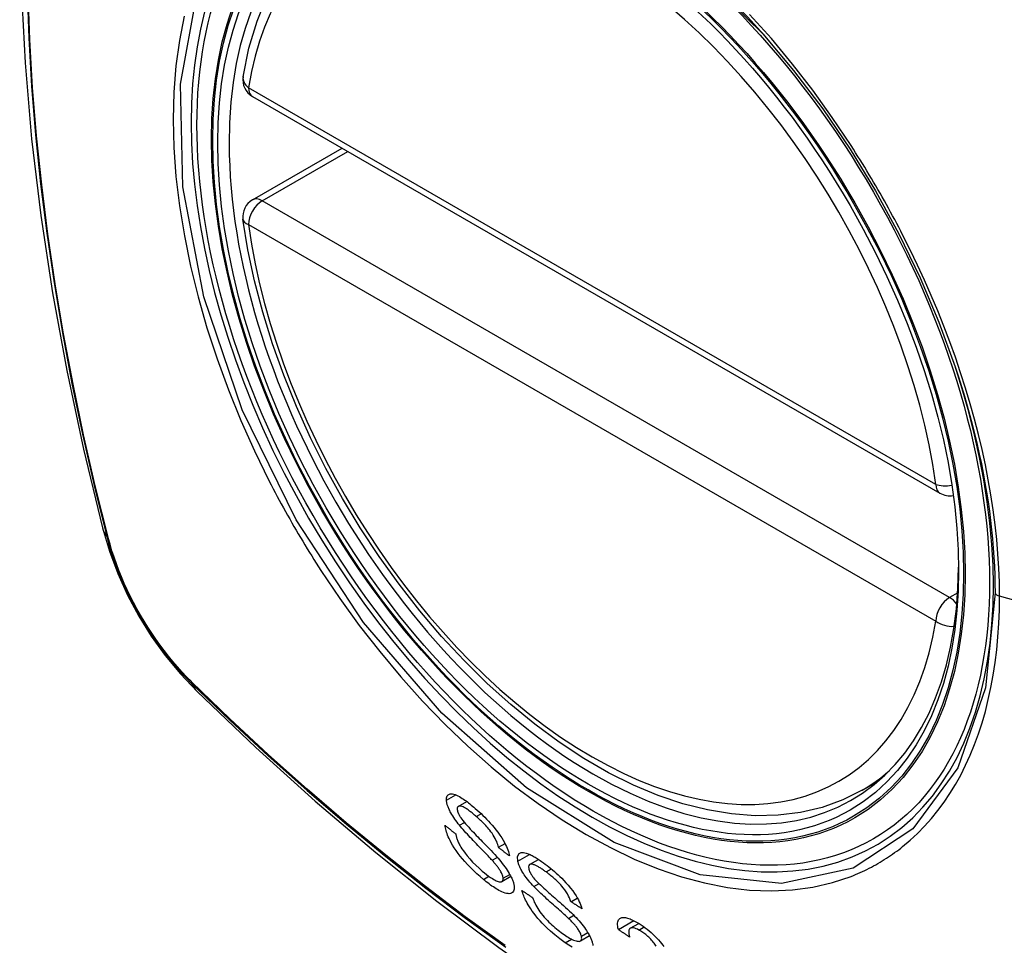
# Model space of a CAD drawing. Header units: inches. Extents: x 94.4 to 112.3, y 27.4 to 61.9.
# Tile 11 of 19: x 104.394 to 104.996, y 43.38 to 43.945. Entities that reach past the tile are written whole.
import ezdxf

# ---------------------------------------------------------------- set-up
doc = ezdxf.new("R2010")
doc.units = ezdxf.units.IN
doc.header["$MEASUREMENT"] = 0
doc.layers.add('Visible Edges(ANSI)', color=7, linetype='Continuous', lineweight=25)
doc.layers.add('Visible Tangent Edges(ANSI)', color=7, linetype='Continuous', lineweight=25)

msp = doc.modelspace()

# ---------------------------------------------------------------- linework, layer by layer
at = {"layer": 'Visible Edges(ANSI)'}
for p, q in [((104.5365, 43.89821), (104.95624, 43.65587)), ((104.5365, 43.83509), (104.59117, 43.86665)), ((104.90877, 43.47442), (104.91905, 43.48035)), ((104.66219, 43.46455), (104.66734, 43.46753)), ((104.68665, 43.43953), (104.69072, 43.44188)), ((104.68286, 43.43159), (104.68599, 43.43339)), ((104.70568, 43.42898), (104.71115, 43.43214)), ((104.6888, 43.41865), (104.69427, 43.4218)), ((104.73099, 43.40632), (104.73485, 43.40855)), ((104.72948, 43.39612), (104.73275, 43.398)), ((104.75992, 43.3893), (104.76934, 43.39474)), ((104.76722, 43.39005), (104.7724, 43.39304)), ((104.73671, 43.3823), (104.74233, 43.38555))]:
    msp.add_line(p, q, dxfattribs=at)
at = {"layer": 'Visible Edges(ANSI)', "flags": 128}
for points in [[(104.4484, 44.34192), (104.43555, 44.30387), (104.42449, 44.26468), (104.4152, 44.22445), (104.40764, 44.18323), (104.4018, 44.14109), (104.39765, 44.09809), (104.39518, 44.0543), (104.39436, 44.00977), (104.39517, 43.96457), (104.3976, 43.91876), (104.40162, 43.87241), (104.40721, 43.82558), (104.41436, 43.77833), (104.42304, 43.73073), (104.43323, 43.68285), (104.44491, 43.63476)], [(104.53075, 43.91034), (104.53435, 43.92783), (104.53927, 43.94432), (104.54552, 43.95971), (104.55309, 43.97391), (104.56195, 43.9868), (104.57206, 43.99828), (104.58337, 44.00823), (104.59578, 44.01654)], [(104.84818, 43.93647), (104.86693, 43.91414), (104.88469, 43.89064), (104.90142, 43.86605), (104.91698, 43.84054), (104.93128, 43.81431), (104.94421, 43.78754), (104.95568, 43.7604), (104.96563, 43.73304)], [(104.90877, 43.47442), (104.8969, 43.46848), (104.88434, 43.46394), (104.87118, 43.46081), (104.8575, 43.45909), (104.84341, 43.45879), (104.82898, 43.45989), (104.81427, 43.46234), (104.79935, 43.46612), (104.78429, 43.47121), (104.76913, 43.47755), (104.75396, 43.48512), (104.73881, 43.49386), (104.72375, 43.50374), (104.70885, 43.51471), (104.69416, 43.52671), (104.67975, 43.5397), (104.66567, 43.55361), (104.65198, 43.56837), (104.63875, 43.58393), (104.62603, 43.60021), (104.61387, 43.61713), (104.60233, 43.63463), (104.59146, 43.65263), (104.58131, 43.67104), (104.57193, 43.68978), (104.56335, 43.70877), (104.55561, 43.72793), (104.54875, 43.74717), (104.5428, 43.7664), (104.5378, 43.78555), (104.53376, 43.80453), (104.53071, 43.82325)], [(104.44491, 43.63476), (104.44915, 43.62047), (104.45429, 43.60675), (104.46028, 43.59354), (104.46708, 43.58082), (104.47469, 43.56857), (104.48314, 43.55678), (104.49245, 43.54547), (104.50271, 43.53465)], [(104.50271, 43.53465), (104.53851, 43.5005), (104.57488, 43.46773), (104.61176, 43.43642), (104.64911, 43.4066), (104.68687, 43.37834), (104.725, 43.35168), (104.76346, 43.32667), (104.8022, 43.30337), (104.84117, 43.28181), (104.88033, 43.26206), (104.91964, 43.24415), (104.95906, 43.22814), (104.99853, 43.21408), (105.03803, 43.20201), (105.07749, 43.192), (105.11687, 43.1841)], [(104.65497, 43.46828), (104.65503, 43.46976), (104.65542, 43.47091), (104.65605, 43.47164), (104.65672, 43.47201), (104.65731, 43.47216), (104.65794, 43.4722), (104.65864, 43.47214), (104.65941, 43.47197), (104.66024, 43.4717), (104.6611, 43.47135), (104.66198, 43.47093), (104.66285, 43.47047), (104.66372, 43.46996), (104.66456, 43.46944), (104.66537, 43.46891), (104.66614, 43.46839), (104.66693, 43.46783), (104.66772, 43.46725), (104.66851, 43.46665), (104.66932, 43.46602), (104.67013, 43.46537), (104.67094, 43.46469), (104.67176, 43.46401), (104.67257, 43.4633)], [(104.6629, 43.453), (104.66215, 43.45394), (104.66143, 43.45489), (104.66072, 43.45584), (104.66005, 43.45679), (104.6594, 43.45774), (104.65878, 43.45869), (104.65821, 43.45963), (104.6577, 43.4605), (104.65727, 43.46129), (104.65691, 43.46201), (104.6566, 43.46266), (104.65634, 43.46323), (104.65613, 43.46373), (104.65594, 43.46421), (104.65577, 43.46467), (104.65562, 43.46512), (104.65548, 43.46555), (104.65536, 43.46598), (104.65526, 43.46639), (104.65517, 43.46679), (104.6551, 43.46718), (104.65504, 43.46756), (104.655, 43.46792), (104.65497, 43.46828)], [(104.67318, 43.45835), (104.67267, 43.45879), (104.67216, 43.45923), (104.67164, 43.45966), (104.67113, 43.46009), (104.67062, 43.4605), (104.67012, 43.46091), (104.66961, 43.4613), (104.66911, 43.46169), (104.66861, 43.46206), (104.66811, 43.46242), (104.66761, 43.46276), (104.66713, 43.46309), (104.66665, 43.46339), (104.66618, 43.46367), (104.66571, 43.46393), (104.66515, 43.4642), (104.66451, 43.46446), (104.66382, 43.46466), (104.66313, 43.46475), (104.66254, 43.46469), (104.66207, 43.46448), (104.66174, 43.46408), (104.66157, 43.46353), (104.66155, 43.46282)], [(104.67257, 43.4633), (104.67373, 43.46227), (104.67489, 43.46122), (104.67605, 43.46014), (104.67721, 43.45903), (104.67835, 43.4579), (104.67949, 43.45674), (104.68062, 43.45555), (104.68174, 43.45433), (104.68285, 43.45308), (104.68401, 43.45172), (104.6852, 43.45025), (104.68641, 43.44868), (104.68761, 43.44701), (104.68872, 43.44534), (104.68966, 43.44381), (104.69044, 43.4424), (104.6911, 43.44113), (104.69163, 43.43999), (104.69208, 43.43892), (104.69247, 43.43789), (104.69278, 43.43691), (104.69304, 43.43598), (104.69323, 43.43508), (104.69336, 43.43423)], [(104.66155, 43.46282), (104.66156, 43.46265), (104.66158, 43.46247), (104.66161, 43.46229), (104.66164, 43.4621), (104.66168, 43.46191), (104.66173, 43.46171), (104.66178, 43.4615), (104.66185, 43.4613), (104.66191, 43.46108), (104.66199, 43.46086), (104.66208, 43.46064), (104.66217, 43.46041), (104.66227, 43.46018), (104.66238, 43.45994), (104.66249, 43.4597), (104.66261, 43.45946), (104.66274, 43.45921), (104.66287, 43.45896), (104.66301, 43.45872), (104.66316, 43.45846), (104.66331, 43.45821), (104.66347, 43.45795), (104.66364, 43.4577), (104.66381, 43.45744)], [(104.66381, 43.45744), (104.66434, 43.45668), (104.665, 43.45583), (104.66577, 43.45489), (104.66664, 43.45388), (104.66757, 43.45282), (104.66854, 43.45175), (104.66951, 43.45069), (104.67047, 43.44967), (104.67139, 43.44869), (104.6723, 43.44775), (104.67319, 43.44682), (104.67408, 43.4459), (104.67498, 43.44498), (104.67589, 43.44405), (104.67683, 43.44309), (104.6778, 43.44209), (104.67882, 43.44104), (104.67988, 43.43994), (104.68101, 43.43877), (104.68217, 43.43754), (104.68334, 43.4363), (104.68447, 43.43508), (104.68553, 43.43391), (104.68649, 43.43282)], [(104.68665, 43.43953), (104.68648, 43.44033), (104.68625, 43.44118), (104.68596, 43.44206), (104.68561, 43.44298), (104.68519, 43.44395), (104.6847, 43.44495), (104.68413, 43.44597), (104.68349, 43.44703), (104.6828, 43.44808), (104.6821, 43.44905), (104.68143, 43.44993), (104.6808, 43.45071), (104.6802, 43.45142), (104.67959, 43.45211), (104.67897, 43.4528), (104.67834, 43.45347), (104.6777, 43.45413), (104.67706, 43.45477), (104.67641, 43.4554), (104.67577, 43.45601), (104.67512, 43.45661), (104.67448, 43.45721), (104.67383, 43.45778), (104.67318, 43.45835)], [(104.67749, 43.41994), (104.67552, 43.42164), (104.67353, 43.42342), (104.67155, 43.42527), (104.66961, 43.42718), (104.66778, 43.42907), (104.66617, 43.43083), (104.66473, 43.4325), (104.66338, 43.43416), (104.66209, 43.43583), (104.66087, 43.43752), (104.65973, 43.43921), (104.65874, 43.44082), (104.65788, 43.4423), (104.65716, 43.44366), (104.65656, 43.44488), (104.65607, 43.44596), (104.65565, 43.44695), (104.65529, 43.4479), (104.65497, 43.44883), (104.6547, 43.44971), (104.65448, 43.45057), (104.6543, 43.4514), (104.65417, 43.45219), (104.65407, 43.45296)], [(104.65407, 43.45296), (104.65434, 43.45274), (104.65461, 43.45252), (104.65488, 43.4523), (104.65515, 43.45208), (104.65543, 43.45186), (104.6557, 43.45164), (104.65597, 43.45142), (104.65624, 43.4512), (104.65651, 43.45098), (104.65678, 43.45076), (104.65705, 43.45054), (104.65732, 43.45032), (104.65759, 43.45011), (104.65786, 43.44989), (104.65813, 43.44967), (104.65841, 43.44945), (104.65868, 43.44923), (104.65895, 43.44901), (104.65922, 43.44879), (104.65949, 43.44857), (104.65976, 43.44835), (104.66003, 43.44813), (104.66031, 43.44791), (104.66058, 43.44769)], [(104.68286, 43.43159), (104.68235, 43.43215), (104.68177, 43.43279), (104.68111, 43.43349), (104.68039, 43.43424), (104.67962, 43.43505), (104.6788, 43.4359), (104.67794, 43.4368), (104.67704, 43.43772), (104.67612, 43.43868), (104.67517, 43.43965), (104.67421, 43.44064), (104.67325, 43.44164), (104.67229, 43.44265), (104.67133, 43.44364), (104.67039, 43.44463), (104.66947, 43.44561), (104.66857, 43.44656), (104.66771, 43.44749), (104.66685, 43.44843), (104.66599, 43.44939), (104.66515, 43.45033), (104.66435, 43.45126), (104.66359, 43.45215), (104.6629, 43.453)], [(104.66058, 43.44769), (104.66067, 43.44724), (104.66078, 43.44678), (104.66089, 43.44631), (104.66103, 43.44583), (104.66117, 43.44534), (104.66133, 43.44484), (104.66151, 43.44433), (104.6617, 43.44381), (104.66191, 43.44328), (104.66214, 43.44274), (104.6624, 43.44219), (104.66267, 43.44163), (104.66296, 43.44106), (104.6633, 43.44041), (104.66379, 43.43959), (104.66443, 43.43857), (104.66526, 43.43736), (104.66629, 43.43595), (104.66758, 43.43433), (104.66913, 43.4325), (104.67093, 43.43054), (104.67287, 43.42857), (104.67484, 43.42672), (104.67682, 43.42498)], [(104.69336, 43.43423), (104.69308, 43.43445), (104.6928, 43.43467), (104.69252, 43.43489), (104.69224, 43.43511), (104.69196, 43.43534), (104.69168, 43.43556), (104.6914, 43.43578), (104.69112, 43.436), (104.69084, 43.43622), (104.69056, 43.43644), (104.69028, 43.43666), (104.69, 43.43688), (104.68972, 43.4371), (104.68944, 43.43732), (104.68917, 43.43754), (104.68889, 43.43776), (104.68861, 43.43798), (104.68833, 43.4382), (104.68805, 43.43843), (104.68777, 43.43865), (104.68749, 43.43887), (104.68721, 43.43909), (104.68693, 43.43931), (104.68665, 43.43953)], [(104.69853, 43.431), (104.69832, 43.43397), (104.69925, 43.43581), (104.70049, 43.43639), (104.70126, 43.43644), (104.70204, 43.43638), (104.70283, 43.43622), (104.70358, 43.43601), (104.70428, 43.43577), (104.70489, 43.43553), (104.70545, 43.43529), (104.70602, 43.43504), (104.7066, 43.43476), (104.7072, 43.43446), (104.7078, 43.43414), (104.70841, 43.4338), (104.70903, 43.43345), (104.70966, 43.43307), (104.71029, 43.43268), (104.71093, 43.43227), (104.71158, 43.43185), (104.71223, 43.43141), (104.71289, 43.43096), (104.71355, 43.4305), (104.71422, 43.43002)], [(104.68955, 43.42064), (104.6895, 43.42105), (104.68942, 43.42148), (104.68931, 43.42195), (104.68915, 43.42244), (104.68896, 43.42295), (104.68873, 43.42348), (104.68847, 43.42403), (104.68819, 43.42456), (104.68791, 43.42507), (104.68761, 43.42556), (104.68731, 43.42602), (104.68701, 43.42647), (104.68671, 43.4269), (104.6864, 43.42733), (104.68608, 43.42776), (104.68574, 43.42819), (104.6854, 43.42863), (104.68505, 43.42906), (104.68469, 43.42949), (104.68433, 43.42992), (104.68396, 43.43035), (104.6836, 43.43077), (104.68323, 43.43118), (104.68286, 43.43159)], [(104.68649, 43.43282), (104.68735, 43.4318), (104.6882, 43.43076), (104.68904, 43.42972), (104.68984, 43.42868), (104.69062, 43.42763), (104.69137, 43.42658), (104.69207, 43.42554), (104.69271, 43.42455), (104.69327, 43.42363), (104.69374, 43.42279), (104.69415, 43.42203), (104.6945, 43.42134), (104.69479, 43.42072), (104.69504, 43.42016), (104.69526, 43.41961), (104.69546, 43.41909), (104.69564, 43.41858), (104.6958, 43.41808), (104.69594, 43.4176), (104.69605, 43.41713), (104.69615, 43.41668), (104.69623, 43.41624), (104.69629, 43.41581), (104.69633, 43.41539)], [(104.70835, 43.41554), (104.70753, 43.41642), (104.70673, 43.41732), (104.70594, 43.41823), (104.70517, 43.41915), (104.70443, 43.42007), (104.70372, 43.421), (104.70304, 43.42193), (104.70244, 43.4228), (104.70191, 43.42361), (104.70145, 43.42434), (104.70106, 43.425), (104.70073, 43.42559), (104.70045, 43.42611), (104.70019, 43.4266), (104.69996, 43.42708), (104.69974, 43.42755), (104.69953, 43.42801), (104.69934, 43.42847), (104.69917, 43.42891), (104.69902, 43.42935), (104.69887, 43.42977), (104.69875, 43.43019), (104.69863, 43.4306), (104.69853, 43.431)], [(104.71577, 43.42447), (104.7153, 43.42481), (104.71484, 43.42514), (104.71437, 43.42546), (104.71391, 43.42578), (104.71345, 43.42609), (104.71299, 43.42639), (104.71253, 43.42669), (104.71208, 43.42697), (104.71163, 43.42725), (104.71118, 43.42751), (104.71074, 43.42776), (104.71031, 43.428), (104.70988, 43.42822), (104.70946, 43.42843), (104.70906, 43.42861), (104.70866, 43.42878), (104.70828, 43.42892), (104.70789, 43.42904), (104.70726, 43.42918), (104.70644, 43.4292), (104.70568, 43.42898), (104.70518, 43.42845), (104.70501, 43.42761), (104.70515, 43.42649)], [(104.71422, 43.43002), (104.71532, 43.42922), (104.71643, 43.42838), (104.71754, 43.42751), (104.71866, 43.42662), (104.71977, 43.4257), (104.72089, 43.42475), (104.722, 43.42377), (104.72311, 43.42275), (104.72422, 43.42171), (104.72535, 43.42061), (104.7266, 43.41934), (104.72794, 43.4179), (104.72935, 43.4163), (104.73077, 43.41456), (104.73204, 43.41288), (104.73313, 43.41132), (104.73406, 43.40988), (104.73483, 43.40859), (104.73549, 43.40739), (104.73608, 43.40623), (104.73659, 43.40511), (104.73703, 43.40402), (104.7374, 43.40298), (104.73771, 43.40197)], [(104.67682, 43.42498), (104.67809, 43.42392), (104.67936, 43.42292), (104.68062, 43.42198), (104.68185, 43.42112), (104.68297, 43.42039), (104.68393, 43.41983), (104.68472, 43.41941), (104.68538, 43.41909), (104.68601, 43.41883), (104.6866, 43.41862), (104.68715, 43.41848), (104.68766, 43.41842), (104.6881, 43.41842), (104.68847, 43.4185), (104.68876, 43.41862), (104.68898, 43.41877), (104.68914, 43.41893), (104.68927, 43.4191), (104.68938, 43.4193), (104.68946, 43.41952), (104.68952, 43.41977), (104.68955, 43.42004), (104.68956, 43.42033), (104.68955, 43.42064)], [(104.70515, 43.42649), (104.7052, 43.42629), (104.70525, 43.42609), (104.70531, 43.42589), (104.70538, 43.42569), (104.70545, 43.42547), (104.70553, 43.42526), (104.70562, 43.42504), (104.70572, 43.42481), (104.70582, 43.42459), (104.70593, 43.42436), (104.70605, 43.42412), (104.70617, 43.42388), (104.7063, 43.42364), (104.70644, 43.4234), (104.70659, 43.42315), (104.70674, 43.4229), (104.7069, 43.42265), (104.70706, 43.42241), (104.70723, 43.42216), (104.70741, 43.4219), (104.70759, 43.42165), (104.70778, 43.4214), (104.70797, 43.42115), (104.70816, 43.42089)], [(104.73099, 43.40632), (104.73059, 43.40743), (104.7301, 43.40858), (104.72953, 43.40978), (104.72885, 43.41102), (104.72807, 43.4123), (104.72717, 43.41361), (104.72625, 43.41484), (104.72541, 43.41586), (104.7247, 43.41667), (104.72413, 43.41729), (104.72356, 43.41789), (104.72297, 43.41848), (104.72238, 43.41905), (104.72179, 43.41961), (104.72119, 43.42015), (104.72058, 43.42068), (104.71998, 43.4212), (104.71937, 43.42171), (104.71877, 43.4222), (104.71816, 43.42268), (104.71756, 43.42315), (104.71696, 43.4236), (104.71637, 43.42404), (104.71577, 43.42447)], [(104.69633, 43.41539), (104.6963, 43.41395), (104.69596, 43.41279), (104.69537, 43.41199), (104.69467, 43.41152), (104.69401, 43.4113), (104.69332, 43.4112), (104.69255, 43.41121), (104.6917, 43.41134), (104.69077, 43.41158), (104.68981, 43.4119), (104.68885, 43.4123), (104.68789, 43.41275), (104.68696, 43.41323), (104.68608, 43.41372), (104.68526, 43.41421), (104.68442, 43.41473), (104.68358, 43.41529), (104.68273, 43.41587), (104.68187, 43.41649), (104.681, 43.41713), (104.68013, 43.4178), (104.67925, 43.41849), (104.67837, 43.41921), (104.67749, 43.41994)], [(104.70816, 43.42089), (104.70878, 43.42016), (104.70952, 43.41934), (104.71038, 43.41844), (104.71133, 43.41749), (104.71233, 43.41652), (104.71337, 43.41554), (104.71439, 43.41459), (104.71539, 43.41368), (104.71635, 43.41281), (104.71729, 43.41197), (104.71822, 43.41115), (104.71915, 43.41034), (104.72008, 43.40952), (104.72104, 43.40868), (104.72202, 43.40782), (104.72305, 43.40693), (104.72412, 43.40598), (104.72525, 43.40498), (104.72644, 43.40392), (104.72767, 43.40281), (104.72891, 43.40168), (104.7301, 43.40057), (104.73123, 43.3995), (104.73225, 43.39851)], [(104.72948, 43.39612), (104.72894, 43.39664), (104.72831, 43.39722), (104.72762, 43.39785), (104.72686, 43.39854), (104.72604, 43.39927), (104.72518, 43.40004), (104.72427, 43.40085), (104.72332, 43.40169), (104.72235, 43.40254), (104.72136, 43.40342), (104.72035, 43.40431), (104.71933, 43.40521), (104.71832, 43.40611), (104.71732, 43.40701), (104.71633, 43.4079), (104.71536, 43.40877), (104.71442, 43.40963), (104.71351, 43.41047), (104.71259, 43.41133), (104.71167, 43.4122), (104.71078, 43.41307), (104.70992, 43.41392), (104.7091, 43.41475), (104.70835, 43.41554)], [(104.72746, 43.38123), (104.72428, 43.38357), (104.72116, 43.38603), (104.71854, 43.38827), (104.71643, 43.3902), (104.71481, 43.39178), (104.71344, 43.39319), (104.71212, 43.39463), (104.71084, 43.39609), (104.70961, 43.39759), (104.70843, 43.3991), (104.70737, 43.40055), (104.70644, 43.40191), (104.70562, 43.40318), (104.70491, 43.40434), (104.7043, 43.40539), (104.70379, 43.40634), (104.70331, 43.40726), (104.70287, 43.40816), (104.70248, 43.40905), (104.70212, 43.40991), (104.7018, 43.41075), (104.70151, 43.41156), (104.70126, 43.41236), (104.70104, 43.41314)], [(104.70104, 43.41314), (104.70131, 43.41296), (104.70158, 43.41278), (104.70185, 43.4126), (104.70212, 43.41242), (104.7024, 43.41224), (104.70267, 43.41206), (104.70294, 43.41187), (104.70321, 43.41169), (104.70348, 43.41151), (104.70375, 43.41133), (104.70402, 43.41115), (104.70429, 43.41097), (104.70456, 43.41079), (104.70483, 43.41061), (104.70511, 43.41043), (104.70538, 43.41025), (104.70565, 43.41007), (104.70592, 43.40989), (104.70619, 43.40971), (104.70646, 43.40953), (104.70673, 43.40935), (104.70701, 43.40917), (104.70728, 43.40899), (104.70755, 43.40881)], [(104.70755, 43.40881), (104.70786, 43.40794), (104.70821, 43.40704), (104.7086, 43.40611), (104.70905, 43.40516), (104.70954, 43.40418), (104.71008, 43.40319), (104.71068, 43.40218), (104.71134, 43.40116), (104.71206, 43.40013), (104.71287, 43.39906), (104.71377, 43.39795), (104.7147, 43.39686), (104.71565, 43.39582), (104.7166, 43.39481), (104.71754, 43.39386), (104.71846, 43.39297), (104.71938, 43.39211), (104.72029, 43.39128), (104.72122, 43.39048), (104.72214, 43.38971), (104.72307, 43.38896), (104.724, 43.38824), (104.72492, 43.38754), (104.72584, 43.38688)], [(104.73771, 43.40197), (104.73743, 43.40215), (104.73715, 43.40233), (104.73687, 43.40251), (104.73659, 43.40269), (104.73631, 43.40288), (104.73603, 43.40306), (104.73574, 43.40324), (104.73546, 43.40342), (104.73518, 43.4036), (104.7349, 43.40378), (104.73462, 43.40396), (104.73434, 43.40414), (104.73406, 43.40433), (104.73378, 43.40451), (104.7335, 43.40469), (104.73322, 43.40487), (104.73294, 43.40505), (104.73266, 43.40523), (104.73238, 43.40541), (104.7321, 43.4056), (104.73182, 43.40578), (104.73154, 43.40596), (104.73126, 43.40614), (104.73099, 43.40632)], [(104.73225, 43.39851), (104.73319, 43.39755), (104.73412, 43.39657), (104.73504, 43.39558), (104.73593, 43.39458), (104.73681, 43.39357), (104.73765, 43.39255), (104.73846, 43.39153), (104.73921, 43.39054), (104.73987, 43.38961), (104.74044, 43.38876), (104.74094, 43.38798), (104.74138, 43.38727), (104.74175, 43.38663), (104.74207, 43.38605), (104.74237, 43.38548), (104.74264, 43.38493), (104.7429, 43.38439), (104.74313, 43.38386), (104.74334, 43.38334), (104.74354, 43.38283), (104.74371, 43.38233), (104.74387, 43.38184), (104.74401, 43.38136), (104.74413, 43.3809)], [(104.73736, 43.3852), (104.73724, 43.38564), (104.73709, 43.3861), (104.73691, 43.38658), (104.7367, 43.38707), (104.73645, 43.38759), (104.73618, 43.38812), (104.73586, 43.38866), (104.73554, 43.38919), (104.7352, 43.38969), (104.73486, 43.39018), (104.73452, 43.39064), (104.73417, 43.39109), (104.73382, 43.39153), (104.73346, 43.39196), (104.73309, 43.39239), (104.73271, 43.39282), (104.73232, 43.39325), (104.73192, 43.39367), (104.73152, 43.3941), (104.73111, 43.39451), (104.73071, 43.39492), (104.7303, 43.39533), (104.72989, 43.39573), (104.72948, 43.39612)], [(104.75992, 43.3893), (104.75969, 43.39033), (104.75953, 43.39131), (104.75945, 43.39224), (104.75945, 43.39311), (104.75954, 43.3939), (104.75972, 43.39461), (104.76, 43.39521), (104.76034, 43.39568), (104.76073, 43.39603), (104.76115, 43.39629), (104.76158, 43.39647), (104.76203, 43.39659), (104.76253, 43.39666), (104.76306, 43.39668), (104.76364, 43.39665), (104.76426, 43.39657), (104.76491, 43.39644), (104.7656, 43.39626), (104.76631, 43.39604), (104.76705, 43.39576), (104.76781, 43.39545), (104.7686, 43.3951), (104.76941, 43.39471), (104.77023, 43.39428)], [(104.77023, 43.39428), (104.7714, 43.39364), (104.77259, 43.39293), (104.77379, 43.39216), (104.77501, 43.39133), (104.77624, 43.39043), (104.77747, 43.38947), (104.7787, 43.38847), (104.7799, 43.38743), (104.78108, 43.38636), (104.78224, 43.38525), (104.78336, 43.3841), (104.78441, 43.38295), (104.78537, 43.38185), (104.78622, 43.3808), (104.78698, 43.37982), (104.78764, 43.37891)], [(104.72584, 43.38688), (104.72673, 43.38626), (104.72761, 43.38567), (104.72848, 43.38511), (104.72933, 43.38458), (104.73018, 43.38409), (104.73101, 43.38364), (104.73181, 43.38324), (104.73259, 43.38289), (104.73334, 43.38259), (104.73406, 43.38235), (104.73473, 43.38218), (104.73535, 43.38209), (104.7359, 43.38208), (104.73638, 43.38216), (104.73675, 43.38233), (104.73703, 43.38255), (104.73723, 43.3828), (104.73736, 43.38306), (104.73745, 43.38334), (104.73751, 43.38366), (104.73752, 43.384), (104.7375, 43.38437), (104.73745, 43.38477), (104.73736, 43.3852)], [(104.76678, 43.38469), (104.76649, 43.38488), (104.76621, 43.38507), (104.76592, 43.38526), (104.76563, 43.38546), (104.76535, 43.38565), (104.76506, 43.38584), (104.76477, 43.38603), (104.76449, 43.38622), (104.7642, 43.38641), (104.76392, 43.38661), (104.76363, 43.3868), (104.76334, 43.38699), (104.76306, 43.38718), (104.76277, 43.38737), (104.76249, 43.38757), (104.7622, 43.38776), (104.76191, 43.38795), (104.76163, 43.38814), (104.76134, 43.38834), (104.76106, 43.38853), (104.76077, 43.38872), (104.76049, 43.38891), (104.7602, 43.38911), (104.75992, 43.3893)], [(104.77246, 43.389), (104.77156, 43.38945), (104.7707, 43.38982), (104.7699, 43.39009), (104.76916, 43.39027), (104.76849, 43.39033), (104.76795, 43.3903), (104.76752, 43.39019), (104.76721, 43.39005), (104.76699, 43.38989), (104.76679, 43.3897), (104.76664, 43.38948), (104.76651, 43.38923), (104.76641, 43.38896), (104.76633, 43.38866), (104.76629, 43.38833), (104.76627, 43.38799), (104.76627, 43.38762), (104.76629, 43.38724), (104.76633, 43.38684), (104.76639, 43.38643), (104.76647, 43.38601), (104.76656, 43.38557), (104.76666, 43.38513), (104.76678, 43.38469)], [(104.78295, 43.37916), (104.78257, 43.37976), (104.78216, 43.38036), (104.78172, 43.38096), (104.78124, 43.38156), (104.78074, 43.38217), (104.78021, 43.38279), (104.77965, 43.38339), (104.77908, 43.38399), (104.77849, 43.38457), (104.7779, 43.38513), (104.7773, 43.38566), (104.77669, 43.38618), (104.77607, 43.38666), (104.77546, 43.38713), (104.77485, 43.38756), (104.77424, 43.38796), (104.77364, 43.38833), (104.77305, 43.38868), (104.77246, 43.389)], [(104.73168, 43.37847), (104.72959, 43.37977), (104.72746, 43.38123)], [(104.74413, 43.3809), (104.74428, 43.38019), (104.74438, 43.37952)]]:
    msp.add_lwpolyline(points, dxfattribs=at)
at = {"layer": 'Visible Edges(ANSI)'}
for centre, start, end in [((104.54241, 43.90844), 170.71815, 240), ((104.54241, 43.82486), 120, 187.82827), ((104.96215, 43.6661), 240, 281.23954)]:
    msp.add_arc(centre, 0.01181, start, end, dxfattribs=at)
msp.add_ellipse((104.74149, 43.73925), major_axis=(-0.15994, 0.27703), ratio=0.57735, dxfattribs=at)
msp.add_ellipse((104.74497, 43.74126), major_axis=(0.15748, -0.27276), ratio=0.57735, start_param=2.363977, end_param=7.060801, dxfattribs=at)
at = {"layer": 'Visible Tangent Edges(ANSI)'}
for p, q in [((104.9538, 43.66128), (104.53406, 43.90362)), ((104.54241, 43.8345), (104.59463, 43.86465)), ((104.96215, 43.59217), (104.54241, 43.8345)), ((104.53406, 43.82004), (104.9538, 43.5777)), ((104.44843, 43.62864), (104.44831, 43.62909)), ((104.96714, 43.59505), (104.96215, 43.59217)), ((105.17741, 43.54158), (104.99267, 43.59294)), ((104.4995, 43.54043), (104.49917, 43.54076)), ((104.65497, 43.46828), (104.66063, 43.47155)), ((104.67318, 43.45835), (104.67614, 43.46006)), ((104.6629, 43.453), (104.6659, 43.45474)), ((104.69853, 43.431), (104.70575, 43.43516)), ((104.67749, 43.41994), (104.6808, 43.42185)), ((104.68955, 43.42064), (104.69363, 43.423)), ((104.71577, 43.42447), (104.719, 43.42634)), ((104.70835, 43.41554), (104.71148, 43.41734)), ((104.77246, 43.389), (104.77567, 43.39085)), ((104.73736, 43.3852), (104.74127, 43.38746)), ((104.72746, 43.38123), (104.73134, 43.38347))]:
    msp.add_line(p, q, dxfattribs=at)
at = {"layer": 'Visible Tangent Edges(ANSI)', "flags": 128}
for points in [[(104.43264, 44.25264), (104.42617, 44.2289), (104.42037, 44.20454), (104.41523, 44.17961), (104.41078, 44.15411), (104.407, 44.1281), (104.40392, 44.10158), (104.40152, 44.07461), (104.39982, 44.04722), (104.39881, 44.01944), (104.39848, 43.99127), (104.39884, 43.96272), (104.39988, 43.93379), (104.40161, 43.9045), (104.40402, 43.87488), (104.40711, 43.84497), (104.41088, 43.81481), (104.41533, 43.7844), (104.42044, 43.75375), (104.42622, 43.7229), (104.43267, 43.69186), (104.43977, 43.66066), (104.44753, 43.62933)], [(104.44831, 43.62909), (104.44054, 43.66035), (104.43342, 43.69148), (104.42696, 43.72245), (104.42116, 43.75324), (104.41603, 43.78384), (104.41157, 43.81419), (104.40779, 43.8443), (104.40468, 43.87415), (104.40226, 43.90371), (104.40052, 43.93294), (104.39947, 43.96181), (104.39911, 43.9903), (104.39944, 44.01839), (104.40046, 44.04609), (104.40217, 44.07339), (104.40457, 44.10027), (104.40767, 44.12668), (104.41146, 44.15259), (104.41593, 44.17797), (104.42109, 44.20279), (104.42691, 44.22701), (104.4334, 44.25062)], [(104.79764, 43.98614), (104.84813, 43.93651)], [(104.98993, 43.59509), (104.98419, 43.53696), (104.96726, 43.48816), (104.93981, 43.45077), (104.90334, 43.42683), (104.85946, 43.41735), (104.80997, 43.42263), (104.75729, 43.44245), (104.70379, 43.47589), (104.65204, 43.5214), (104.60433, 43.57683), (104.56309, 43.63951), (104.53012, 43.70675), (104.50671, 43.77574), (104.49402, 43.8431), (104.49263, 43.90572), (104.50262, 43.96054)], [(104.49482, 43.94735), (104.49187, 43.93251), (104.48976, 43.91701), (104.48849, 43.90089), (104.48806, 43.88419), (104.4885, 43.86698), (104.48979, 43.84934), (104.49192, 43.83133), (104.49489, 43.81302), (104.49868, 43.79447), (104.50328, 43.77574), (104.50867, 43.75688), (104.51485, 43.73796), (104.52178, 43.71907), (104.52943, 43.70028), (104.53777, 43.68166), (104.54678, 43.66324)], [(104.90199, 43.86832), (104.89056, 43.8854), (104.87861, 43.902), (104.86619, 43.91807), (104.85333, 43.93356), (104.84007, 43.94841)], [(104.93351, 43.81371), (104.93231, 43.81604), (104.9311, 43.81837), (104.92987, 43.82069), (104.92864, 43.82301), (104.9274, 43.82533), (104.92615, 43.82764), (104.92488, 43.82994), (104.92361, 43.83224), (104.92233, 43.83454), (104.92104, 43.83683), (104.91974, 43.83911), (104.91843, 43.84139), (104.91711, 43.84367), (104.91578, 43.84594), (104.91444, 43.8482), (104.91309, 43.85046), (104.91174, 43.85272), (104.91037, 43.85496), (104.90899, 43.85721), (104.90761, 43.85944), (104.90622, 43.86167), (104.90482, 43.86389), (104.90341, 43.86611), (104.90199, 43.86832)], [(104.99267, 43.59294), (104.99256, 43.60144), (104.99223, 43.61007), (104.99169, 43.61882), (104.99094, 43.62768), (104.98997, 43.63664), (104.98879, 43.64568), (104.9874, 43.6548), (104.98581, 43.66398), (104.98401, 43.67321), (104.982, 43.68248), (104.9798, 43.69179), (104.97738, 43.70114), (104.97476, 43.71055), (104.97194, 43.71998), (104.96892, 43.72944), (104.96571, 43.73891), (104.96231, 43.74837), (104.95872, 43.75782), (104.95495, 43.76724), (104.951, 43.77662), (104.94688, 43.78597), (104.94259, 43.79527), (104.93814, 43.80452), (104.93351, 43.81371)], [(104.96562, 43.73304), (104.96758, 43.72706), (104.96946, 43.72109), (104.97126, 43.71513), (104.97297, 43.70918), (104.97461, 43.70325), (104.97616, 43.69733), (104.97764, 43.69144), (104.97903, 43.68556), (104.98033, 43.6797), (104.98156, 43.67386), (104.9827, 43.66803), (104.98376, 43.66222), (104.98474, 43.65643), (104.98563, 43.65067), (104.98645, 43.64494), (104.98717, 43.63924), (104.98782, 43.63357), (104.98837, 43.62794), (104.98885, 43.62235), (104.98924, 43.6168), (104.98954, 43.6113), (104.98976, 43.60584), (104.98989, 43.60044), (104.98993, 43.59509)], [(104.54678, 43.66324), (104.54798, 43.66091), (104.54919, 43.65858), (104.55041, 43.65626), (104.55164, 43.65394), (104.55288, 43.65162), (104.55412, 43.64931), (104.55538, 43.647), (104.55665, 43.6447), (104.55793, 43.6424), (104.55922, 43.64011), (104.56052, 43.63783), (104.56183, 43.63555), (104.56315, 43.63327), (104.56448, 43.631), (104.56582, 43.62874), (104.56717, 43.62648), (104.56853, 43.62423), (104.5699, 43.62198), (104.57128, 43.61974), (104.57267, 43.61751), (104.57406, 43.61528), (104.57547, 43.61306), (104.57689, 43.61085), (104.57831, 43.60864)], [(104.44753, 43.62933), (104.44862, 43.62529), (104.44983, 43.62122), (104.45114, 43.61715), (104.45256, 43.61308), (104.45408, 43.60901), (104.45571, 43.60494), (104.45744, 43.60089), (104.45927, 43.59687), (104.46119, 43.59286), (104.4632, 43.58889), (104.46531, 43.58496), (104.4675, 43.58106), (104.46977, 43.57722), (104.47213, 43.57343), (104.47456, 43.5697), (104.47707, 43.56604), (104.47965, 43.56244), (104.48229, 43.55892), (104.48499, 43.55548), (104.48776, 43.55212), (104.49057, 43.54886), (104.49344, 43.54568), (104.49636, 43.54261), (104.49932, 43.53964)], [(104.49917, 43.54076), (104.49627, 43.5437), (104.49342, 43.54672), (104.49062, 43.54985), (104.48786, 43.55306), (104.48516, 43.55635), (104.48252, 43.55973), (104.47994, 43.56317), (104.47742, 43.5667), (104.47497, 43.57028), (104.4726, 43.57393), (104.4703, 43.57764), (104.46807, 43.5814), (104.46593, 43.5852), (104.46387, 43.58905), (104.4619, 43.59293), (104.46002, 43.59684), (104.45822, 43.60078), (104.45653, 43.60474), (104.45492, 43.60872), (104.45342, 43.6127), (104.45202, 43.61669), (104.45072, 43.62068), (104.44952, 43.62467), (104.44843, 43.62864)], [(104.57831, 43.60864), (104.58978, 43.5916), (104.60174, 43.57505), (104.61417, 43.55906), (104.62708, 43.54362), (104.64041, 43.52879), (104.65409, 43.51464), (104.66805, 43.50124), (104.68223, 43.48866), (104.69655, 43.47698), (104.71101, 43.4662), (104.72562, 43.4563), (104.74032, 43.44732), (104.75502, 43.43932), (104.76965, 43.43233), (104.78415, 43.42641), (104.79848, 43.42155), (104.81261, 43.41776), (104.8265, 43.41506), (104.84009, 43.41344), (104.85336, 43.41292), (104.86624, 43.4135), (104.87866, 43.41518), (104.89058, 43.41794), (104.90199, 43.42176)], [(104.93351, 43.43997), (104.93815, 43.44386), (104.94262, 43.44801), (104.94693, 43.45241), (104.95106, 43.45705), (104.95502, 43.46193), (104.95879, 43.46704), (104.96238, 43.47237), (104.96577, 43.47792), (104.96897, 43.48369), (104.97197, 43.48967), (104.97478, 43.49585), (104.97739, 43.50224), (104.97981, 43.50883), (104.98202, 43.51562), (104.98403, 43.5226), (104.98583, 43.52977), (104.98743, 43.53713), (104.98882, 43.54467), (104.98999, 43.55237), (104.99096, 43.56022), (104.9917, 43.56821), (104.99224, 43.57634), (104.99256, 43.58458), (104.99267, 43.59294)], [(104.49932, 43.53964), (104.52259, 43.51723), (104.54613, 43.49542), (104.56989, 43.47423), (104.59385, 43.4537), (104.61798, 43.43383), (104.64226, 43.41467), (104.66665, 43.39623), (104.69113, 43.37853)], [(104.69083, 43.37947), (104.6664, 43.39715), (104.64206, 43.41557), (104.61784, 43.43472), (104.59377, 43.45457), (104.56987, 43.47509), (104.54617, 43.49627), (104.52271, 43.51805), (104.4995, 43.54043)], [(104.90199, 43.42176), (104.9034, 43.42233), (104.90481, 43.42291), (104.90621, 43.42351), (104.9076, 43.42412), (104.90898, 43.42475), (104.91035, 43.4254), (104.91171, 43.42607), (104.91307, 43.42675), (104.91441, 43.42745), (104.91575, 43.42816), (104.91708, 43.4289), (104.9184, 43.42965), (104.91971, 43.43042), (104.92101, 43.4312), (104.9223, 43.432), (104.92359, 43.43282), (104.92486, 43.43365), (104.92612, 43.4345), (104.92738, 43.43537), (104.92862, 43.43626), (104.92986, 43.43716), (104.93109, 43.43808), (104.93231, 43.43901), (104.93351, 43.43997)]]:
    msp.add_lwpolyline(points, dxfattribs=at)
at = {"layer": 'Visible Tangent Edges(ANSI)'}
for centre, major_axis, ratio, start_param, end_param in [((104.74398, 43.74069), (-0.17318, 0.29996), 0.57735, 5.05527, 10.652693), ((104.74393, 43.74066), (-0.15059, 0.26083), 0.57735, 4.097754, 6.89782), ((104.54241, 43.90844), (-0.01166, 0.00191), 0.667065, 0, 0.886663), ((104.54241, 43.90844), (-0.00591, -0.01023), 0.57735, 5.497787, 6.283185), ((104.54241, 43.82486), (-0.00591, 0.01023), 0.57735, 5.497787, 6.283185), ((104.54241, 43.82486), (-0.00591, -0.01023), 0.57735, 3.926991, 5.497787), ((104.54241, 43.82486), (-0.0117, -0.00161), 0.470841, 0, 0.713429), ((104.74393, 43.74066), (0.15059, -0.26083), 0.57735, 4.097754, 6.89782), ((104.96215, 43.6661), (-0.00591, -0.01023), 0.57735, 5.497787, 6.283185), ((104.96215, 43.6661), (-0.0117, -0.00161), 0.470841, 0.713429, 1.626628), ((104.55928, 43.66423), (-0.11437, -0.02947), 0.354513, 0, 0.141666), ((104.45684, 43.63224), (-0.00953, -0.00245), 0.359305, 0.141946, 0.405653), ((104.96215, 43.58252), (0.00591, 0.01023), 0.57735, 0.785398, 2.356194), ((104.96215, 43.58252), (0.00591, -0.01023), 0.57735, 1.792602, 2.356194), ((104.9948, 43.5955), (-0.00492, 0), 0.57735, 0.141897, 1.122073), ((104.96215, 43.58252), (0.01166, -0.00191), 0.667065, 4.028256, 5.068346), ((104.50649, 43.54625), (-0.00689, -0.00703), 0.359305, 5.877532, 6.141239), ((104.58542, 43.61897), (-0.08271, -0.08432), 0.354513, 6.141519, 6.283185), ((104.75228, 43.74548), (0.1565, -0.27106), 0.57735, 0, 0.111997)]:
    msp.add_ellipse(centre, major_axis=major_axis, ratio=ratio, start_param=start_param, end_param=end_param, dxfattribs=at)
for centre, major_axis in [((104.74457, 43.74103), (0.17111, -0.29637)), ((104.74159, 43.73931), (-0.1627, 0.2818)), ((104.74149, 43.73925), (0.1621, -0.28076))]:
    msp.add_ellipse(centre, major_axis=major_axis, ratio=0.57735, dxfattribs=at)

doc.saveas('drawing.dxf')
